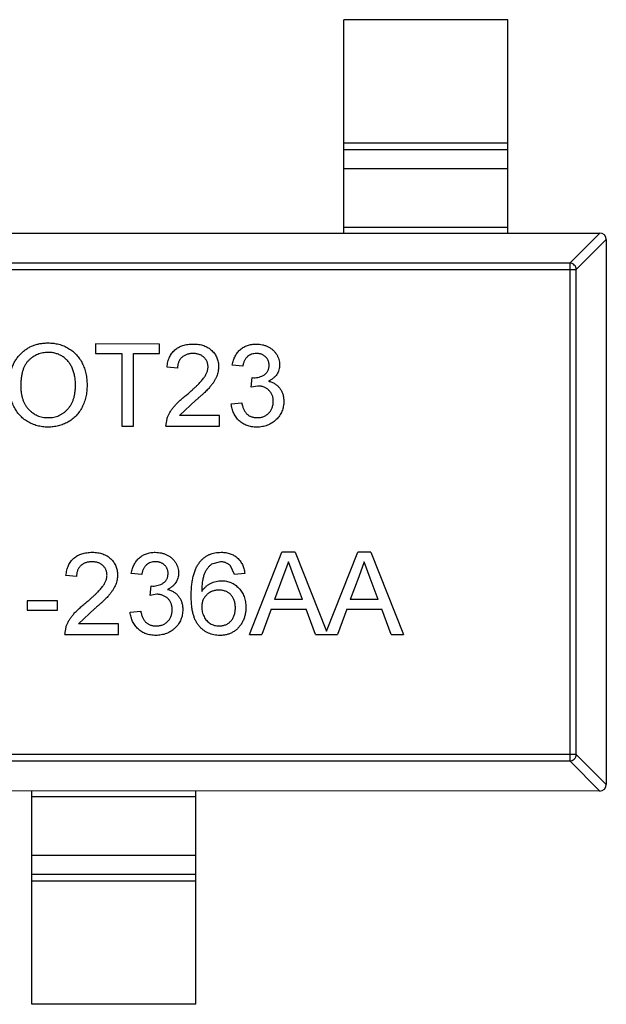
# Model space of a CAD drawing. Header units: inches. Extents: x -109 to 120, y -78 to 24.
# Tile 20 of 113: x 58.73 to 60.52, y -30.58 to -27.58. Entities that reach past the tile are written whole.
import ezdxf

# ---------------------------------------------------------------- set-up
doc = ezdxf.new("R2010")
doc.units = ezdxf.units.IN
doc.header["$LTSCALE"] = 1.21
doc.header["$MEASUREMENT"] = 0
doc.layers.add('X2_94A2_X0__-__X2_7F0E5149_X0_', color=7, linetype='CONTINUOUS')

msp = doc.modelspace()

# ---------------------------------------------------------------- linework, layer by layer
at = {"layer": 'X2_94A2_X0__-__X2_7F0E5149_X0_', "color": 6, "linetype": 'Continuous'}
for p, q in [((59.7165, -28.2304), (59.7165, -27.5804)), ((60.2165, -27.5805), (59.7165, -27.5804)), ((60.2165, -28.2305), (60.2165, -27.5805)), ((60.2165, -27.9566), (59.7165, -27.9566)), ((59.7165, -27.9764), (60.2165, -27.9764)), ((60.2165, -28.0344), (59.7165, -28.0344)), ((59.7165, -28.2126), (60.2165, -28.2127)), ((57.5365, -28.2303), (60.4965, -28.2305)), ((60.4054, -28.3219), (60.4968, -28.2305)), ((60.5165, -28.2502), (60.4251, -28.3416)), ((60.5165, -28.2505), (60.5164, -29.9105)), ((57.6079, -28.3414), (60.4251, -28.3416)), ((60.4054, -28.3219), (57.6276, -28.3217)), ((60.4054, -28.3219), (60.4053, -29.839)), ((60.425, -29.8193), (60.4251, -28.3416)), ((58.9604, -28.5685), (58.9604, -28.5974)), ((59.1559, -28.5686), (58.9604, -28.5685)), ((59.1559, -28.5974), (59.1559, -28.5686)), ((58.9604, -28.5974), (59.0406, -28.5974)), ((59.0406, -28.5974), (59.0405, -28.8186)), ((59.0758, -28.8186), (59.0758, -28.5974)), ((59.0758, -28.5974), (59.1559, -28.5974)), ((59.2104, -28.6423), (59.1784, -28.6391)), ((59.4091, -28.6359), (59.3771, -28.6327)), ((59.4345, -28.7), (59.4378, -28.6711)), ((59.4378, -28.6711), (59.4424, -28.6715)), ((59.4552, -28.6966), (59.4345, -28.7)), ((59.2661, -28.7401), (59.2163, -28.7865)), ((59.3739, -28.7513), (59.4059, -28.7481)), ((59.1752, -28.8186), (59.1785, -28.7963)), ((59.3386, -28.7865), (59.2163, -28.7865)), ((59.3386, -28.8186), (59.3386, -28.7865)), ((59.0405, -28.8186), (59.0758, -28.8186)), ((59.1752, -28.8186), (59.3386, -28.8186)), ((59.4294, -29.4532), (59.5286, -29.2032)), ((59.5684, -29.2032), (59.5286, -29.2032)), ((59.5684, -29.2032), (59.6639, -29.4437)), ((59.6639, -29.4437), (59.7594, -29.2032)), ((59.7992, -29.2032), (59.7594, -29.2032)), ((59.7992, -29.2032), (59.8984, -29.4532)), ((59.3412, -29.232), (59.3139, -29.2394)), ((59.3835, -29.2705), (59.3719, -29.2449)), ((59.5485, -29.232), (59.5314, -29.2782)), ((59.5669, -29.2817), (59.5485, -29.232)), ((59.7793, -29.2321), (59.7622, -29.2782)), ((59.7977, -29.2817), (59.7793, -29.2321)), ((58.9027, -29.2769), (58.8706, -29.2737)), ((59.1014, -29.2705), (59.0694, -29.2673)), ((59.4155, -29.2673), (59.3835, -29.2705)), ((59.5314, -29.2782), (59.5058, -29.3474)), ((59.7622, -29.2782), (59.7366, -29.3474)), ((59.1267, -29.3346), (59.13, -29.3057)), ((59.13, -29.3057), (59.1347, -29.3061)), ((59.5912, -29.3474), (59.5669, -29.2817)), ((59.822, -29.3474), (59.7977, -29.2817)), ((59.1475, -29.3312), (59.1267, -29.3346)), ((58.752, -29.3506), (58.752, -29.3794)), ((58.845, -29.3506), (58.752, -29.3506)), ((58.845, -29.3794), (58.845, -29.3506)), ((59.5912, -29.3474), (59.5058, -29.3474)), ((59.822, -29.3474), (59.7366, -29.3474)), ((58.752, -29.3794), (58.845, -29.3794)), ((58.9583, -29.3747), (58.9086, -29.4211)), ((59.0661, -29.3859), (59.0982, -29.3827)), ((59.4952, -29.3763), (59.4668, -29.4532)), ((59.4952, -29.3763), (59.6018, -29.3763)), ((59.6302, -29.4532), (59.6018, -29.3763)), ((59.726, -29.3763), (59.6975, -29.4532)), ((59.726, -29.3763), (59.8326, -29.3763)), ((59.861, -29.4532), (59.8326, -29.3763)), ((59.0309, -29.4211), (58.9086, -29.4211)), ((59.0309, -29.4532), (59.0309, -29.4211)), ((58.8674, -29.4532), (58.8708, -29.4309)), ((58.8674, -29.4532), (59.0309, -29.4532)), ((59.4294, -29.4532), (59.4668, -29.4532)), ((59.6302, -29.4532), (59.6975, -29.4532)), ((59.861, -29.4532), (59.8984, -29.4532)), ((60.425, -29.8193), (57.6078, -29.8192)), ((60.425, -29.8193), (60.5164, -29.9108)), ((57.6275, -29.8389), (60.4053, -29.839)), ((60.4967, -29.9305), (60.4053, -29.839)), ((60.4964, -29.9305), (57.5364, -29.9303)), ((58.7664, -30.5804), (58.7664, -29.9304)), ((59.2664, -30.5804), (59.2664, -29.9304)), ((59.2664, -29.9482), (58.7664, -29.9481)), ((58.7664, -30.1264), (59.2664, -30.1264)), ((59.2664, -30.1844), (58.7664, -30.1844)), ((58.7664, -30.2042), (59.2664, -30.2043)), ((59.2664, -30.5804), (58.7664, -30.5804))]:
    msp.add_line(p, q, dxfattribs=at)
for centre, start, end in [((60.4965, -28.2505), 359.9964, 89.9964), ((60.4964, -29.9105), 269.9964, 359.9964)]:
    msp.add_arc(centre, 0.02, start, end, dxfattribs=at)
for points, knots in [([(60.4251, -28.3416), (60.425, -28.3391), (60.4239, -28.334), (60.4194, -28.3275), (60.413, -28.3231), (60.4079, -28.322), (60.4054, -28.3219)], [0, 0, 0, 0, 0.249032, 0.5, 0.750968, 1, 1, 1, 1]), ([(58.6976, -28.6968), (58.6977, -28.6918), (58.6979, -28.6821), (58.6994, -28.6678), (58.702, -28.6545), (58.7057, -28.6419), (58.7103, -28.6302), (58.716, -28.6193), (58.7228, -28.6093), (58.7306, -28.6001), (58.7392, -28.592), (58.7484, -28.5848), (58.7582, -28.5788), (58.7687, -28.5738), (58.7798, -28.57), (58.7914, -28.5673), (58.8037, -28.5656), (58.8121, -28.5654), (58.8163, -28.5653)], [0, 0, 0, 0, 0.075226, 0.146575, 0.2145, 0.27953, 0.342403, 0.403496, 0.463762, 0.523864, 0.583252, 0.641302, 0.698898, 0.756295, 0.814628, 0.874325, 0.935783, 1, 1, 1, 1]), ([(58.8163, -28.5653), (58.8192, -28.5654), (58.8248, -28.5655), (58.8331, -28.5662), (58.8411, -28.5676), (58.849, -28.5693), (58.8566, -28.5717), (58.8641, -28.5744), (58.8713, -28.5779), (58.8783, -28.5817), (58.885, -28.586), (58.8913, -28.5907), (58.8971, -28.5958), (58.9027, -28.6013), (58.9077, -28.6073), (58.9124, -28.6136), (58.9166, -28.6204), (58.9204, -28.6275), (58.9238, -28.6349), (58.9267, -28.6426), (58.9292, -28.6506), (58.9313, -28.6588), (58.9328, -28.6672), (58.934, -28.6759), (58.9346, -28.6849), (58.9347, -28.6909), (58.9348, -28.6939)], [0, 0, 0, 0, 0.043099, 0.085587, 0.126908, 0.167967, 0.20845, 0.249025, 0.289281, 0.33001, 0.370598, 0.410466, 0.450033, 0.489688, 0.529116, 0.569037, 0.609703, 0.650759, 0.692509, 0.734219, 0.776707, 0.819552, 0.863351, 0.907839, 0.953334, 1, 1, 1, 1]), ([(59.1784, -28.6391), (59.1787, -28.6363), (59.1793, -28.6308), (59.1809, -28.623), (59.1832, -28.6157), (59.1858, -28.6088), (59.1892, -28.6025), (59.193, -28.5966), (59.1974, -28.5913), (59.2023, -28.5865), (59.2078, -28.5823), (59.2137, -28.5786), (59.2201, -28.5755), (59.2269, -28.5729), (59.2342, -28.571), (59.2419, -28.5696), (59.2501, -28.5687), (59.2556, -28.5686), (59.2585, -28.5686)], [0, 0, 0, 0, 0.070675, 0.137493, 0.201473, 0.262869, 0.32255, 0.380737, 0.43822, 0.495487, 0.553484, 0.611346, 0.670644, 0.731587, 0.794183, 0.859445, 0.928208, 1, 1, 1, 1]), ([(59.2585, -28.5686), (59.2614, -28.5686), (59.267, -28.5687), (59.2752, -28.5697), (59.283, -28.5712), (59.2903, -28.5734), (59.2971, -28.5762), (59.3035, -28.5796), (59.3094, -28.5836), (59.3147, -28.5883), (59.3196, -28.5934), (59.3238, -28.5988), (59.3274, -28.6046), (59.3304, -28.6105), (59.3326, -28.6169), (59.3342, -28.6235), (59.3353, -28.6305), (59.3354, -28.6352), (59.3354, -28.6376)], [0, 0, 0, 0, 0.074712, 0.145539, 0.213339, 0.278615, 0.342094, 0.40389, 0.465063, 0.526577, 0.587328, 0.64638, 0.704345, 0.761672, 0.819418, 0.878039, 0.937796, 1, 1, 1, 1]), ([(59.3771, -28.6327), (59.3776, -28.6302), (59.3786, -28.6253), (59.3806, -28.6183), (59.383, -28.6117), (59.386, -28.6056), (59.3892, -28.5999), (59.393, -28.5946), (59.3972, -28.5897), (59.4019, -28.5853), (59.4069, -28.5813), (59.4122, -28.5779), (59.4178, -28.575), (59.4237, -28.5727), (59.4299, -28.5708), (59.4364, -28.5695), (59.4432, -28.5687), (59.4479, -28.5686), (59.4502, -28.5686)], [0, 0, 0, 0, 0.071036, 0.139343, 0.204958, 0.268332, 0.330129, 0.390664, 0.450861, 0.510587, 0.570374, 0.629455, 0.687994, 0.747581, 0.807839, 0.870034, 0.93381, 1, 1, 1, 1]), ([(59.4502, -28.5686), (59.4535, -28.5687), (59.4599, -28.5689), (59.4693, -28.5705), (59.4783, -28.5733), (59.4868, -28.577), (59.4947, -28.5816), (59.5017, -28.5871), (59.5077, -28.5934), (59.5126, -28.6005), (59.5164, -28.608), (59.5193, -28.6158), (59.521, -28.6239), (59.5212, -28.6294), (59.5213, -28.6321)], [0, 0, 0, 0, 0.092054, 0.181008, 0.26913, 0.357137, 0.443549, 0.526433, 0.607453, 0.688385, 0.767854, 0.845531, 0.922529, 1, 1, 1, 1]), ([(58.8165, -28.5942), (58.8137, -28.5942), (58.8082, -28.5943), (58.8, -28.5956), (58.7922, -28.5974), (58.7846, -28.5999), (58.7773, -28.6033), (58.7704, -28.6075), (58.7637, -28.6123), (58.7574, -28.6179), (58.7515, -28.6243), (58.7465, -28.6318), (58.7423, -28.6403), (58.7388, -28.6498), (58.7361, -28.6603), (58.7342, -28.6717), (58.7331, -28.6841), (58.7329, -28.6928), (58.7329, -28.6972)], [0, 0, 0, 0, 0.055943, 0.110382, 0.164048, 0.216759, 0.269601, 0.323009, 0.377581, 0.433449, 0.490922, 0.550625, 0.613117, 0.679861, 0.751358, 0.828261, 0.910795, 1, 1, 1, 1]), ([(58.8995, -28.6937), (58.8995, -28.6912), (58.8995, -28.6864), (58.8989, -28.6792), (58.8982, -28.6723), (58.8971, -28.6656), (58.8956, -28.6592), (58.894, -28.6529), (58.8919, -28.647), (58.8895, -28.6413), (58.8869, -28.6358), (58.8839, -28.6307), (58.8807, -28.6259), (58.8772, -28.6213), (58.8733, -28.6172), (58.8692, -28.6133), (58.8647, -28.6097), (58.8601, -28.6065), (58.8552, -28.6036), (58.8501, -28.6011), (58.8449, -28.5989), (58.8395, -28.5972), (58.834, -28.5959), (58.8283, -28.5948), (58.8225, -28.5943), (58.8185, -28.5942), (58.8165, -28.5942)], [0, 0, 0, 0, 0.050852, 0.099752, 0.147438, 0.194086, 0.239171, 0.28334, 0.326577, 0.368936, 0.410572, 0.451051, 0.490877, 0.530044, 0.568937, 0.607578, 0.64642, 0.685679, 0.724799, 0.763513, 0.802173, 0.84074, 0.879649, 0.919071, 0.959098, 1, 1, 1, 1]), ([(59.2578, -28.5974), (59.2561, -28.5975), (59.2527, -28.5975), (59.2477, -28.5981), (59.243, -28.599), (59.2385, -28.6003), (59.2343, -28.602), (59.2304, -28.6041), (59.2267, -28.6064), (59.2234, -28.6093), (59.2204, -28.6124), (59.2177, -28.6158), (59.2155, -28.6195), (59.2137, -28.6235), (59.2122, -28.6278), (59.2112, -28.6324), (59.2106, -28.6372), (59.2105, -28.6406), (59.2104, -28.6423)], [0, 0, 0, 0, 0.070696, 0.138358, 0.20337, 0.2657, 0.327256, 0.386512, 0.445858, 0.505173, 0.56378, 0.622343, 0.680824, 0.739795, 0.800801, 0.864239, 0.930631, 1, 1, 1, 1]), ([(59.3034, -28.6379), (59.3033, -28.6365), (59.3033, -28.6337), (59.3026, -28.6297), (59.3017, -28.6258), (59.3003, -28.6221), (59.2985, -28.6186), (59.2963, -28.6152), (59.2937, -28.6121), (59.2908, -28.6091), (59.2876, -28.6063), (59.284, -28.604), (59.2802, -28.6019), (59.2762, -28.6002), (59.2719, -28.599), (59.2674, -28.5981), (59.2627, -28.5975), (59.2595, -28.5975), (59.2578, -28.5974)], [0, 0, 0, 0, 0.061762, 0.121174, 0.179421, 0.236843, 0.294322, 0.353191, 0.412721, 0.474522, 0.537057, 0.599591, 0.662367, 0.725246, 0.790316, 0.857724, 0.927232, 1, 1, 1, 1]), ([(59.4512, -28.5974), (59.4485, -28.5975), (59.4433, -28.5977), (59.4359, -28.5996), (59.4292, -28.6026), (59.4242, -28.6062), (59.4207, -28.6096), (59.4183, -28.6124), (59.4161, -28.6156), (59.4142, -28.6191), (59.4126, -28.6229), (59.4111, -28.6269), (59.41, -28.6313), (59.4094, -28.6343), (59.4091, -28.6359)], [0, 0, 0, 0, 0.127797, 0.246795, 0.362284, 0.477652, 0.536237, 0.59559, 0.656344, 0.719085, 0.784349, 0.852876, 0.924551, 1, 1, 1, 1]), ([(59.4893, -28.6332), (59.4892, -28.6319), (59.4892, -28.6294), (59.4887, -28.6258), (59.4878, -28.6223), (59.4867, -28.619), (59.4852, -28.6159), (59.4833, -28.613), (59.4811, -28.6101), (59.4786, -28.6076), (59.4759, -28.6051), (59.4729, -28.6031), (59.4698, -28.6013), (59.4664, -28.5999), (59.4629, -28.5988), (59.4592, -28.598), (59.4553, -28.5975), (59.4526, -28.5974), (59.4512, -28.5974)], [0, 0, 0, 0, 0.065093, 0.127304, 0.188122, 0.247131, 0.306077, 0.365678, 0.426103, 0.487841, 0.550317, 0.611805, 0.672737, 0.734883, 0.79768, 0.862475, 0.929775, 1, 1, 1, 1]), ([(59.2362, -28.7251), (59.2394, -28.7224), (59.2456, -28.7171), (59.2543, -28.7094), (59.2623, -28.7022), (59.2694, -28.6955), (59.2757, -28.6892), (59.2812, -28.6834), (59.2858, -28.6782), (59.2897, -28.6733), (59.293, -28.6687), (59.2958, -28.6642), (59.2981, -28.6597), (59.3, -28.6553), (59.3015, -28.6509), (59.3026, -28.6465), (59.3033, -28.6422), (59.3033, -28.6393), (59.3034, -28.6379)], [0, 0, 0, 0, 0.11141, 0.214526, 0.309417, 0.396087, 0.474284, 0.544374, 0.60642, 0.660582, 0.709794, 0.756451, 0.800767, 0.843168, 0.884295, 0.923885, 0.962359, 1, 1, 1, 1]), ([(59.3354, -28.6376), (59.3354, -28.6401), (59.3352, -28.645), (59.3341, -28.6524), (59.3323, -28.6597), (59.3298, -28.6671), (59.3265, -28.6744), (59.3223, -28.6819), (59.3171, -28.6896), (59.312, -28.6961), (59.3074, -28.7016), (59.3032, -28.7061), (59.2984, -28.7109), (59.2931, -28.7161), (59.2872, -28.7216), (59.2807, -28.7275), (59.2736, -28.7337), (59.2686, -28.738), (59.2661, -28.7401)], [0, 0, 0, 0, 0.057945, 0.116018, 0.174826, 0.234683, 0.296827, 0.364061, 0.436192, 0.51426, 0.556976, 0.604856, 0.657675, 0.715751, 0.77884, 0.847501, 0.921228, 1, 1, 1, 1]), ([(59.4424, -28.6715), (59.4453, -28.6714), (59.4511, -28.6712), (59.4595, -28.6693), (59.4675, -28.6664), (59.4737, -28.663), (59.4783, -28.6598), (59.4812, -28.6568), (59.4838, -28.6537), (59.4857, -28.6502), (59.4874, -28.6464), (59.4884, -28.6422), (59.4892, -28.6378), (59.4892, -28.6348), (59.4893, -28.6332)], [0, 0, 0, 0, 0.129789, 0.254605, 0.378435, 0.50292, 0.565018, 0.624848, 0.683448, 0.742765, 0.802757, 0.86522, 0.930779, 1, 1, 1, 1]), ([(59.5213, -28.6321), (59.5212, -28.6347), (59.521, -28.6399), (59.5194, -28.6473), (59.5166, -28.6544), (59.5128, -28.6612), (59.508, -28.6674), (59.502, -28.6729), (59.4951, -28.6778), (59.4899, -28.6804), (59.4872, -28.6817)], [0, 0, 0, 0, 0.121951, 0.240787, 0.35855, 0.479066, 0.601519, 0.727551, 0.859932, 1, 1, 1, 1]), ([(58.8162, -28.8217), (58.8133, -28.8217), (58.8076, -28.8216), (58.7992, -28.8208), (58.791, -28.8195), (58.783, -28.8176), (58.7753, -28.8152), (58.7678, -28.8123), (58.7605, -28.8089), (58.7535, -28.805), (58.7469, -28.8005), (58.7406, -28.7957), (58.7347, -28.7905), (58.7293, -28.7849), (58.7242, -28.7789), (58.7197, -28.7726), (58.7155, -28.7658), (58.7117, -28.7587), (58.7084, -28.7514), (58.7056, -28.7439), (58.7031, -28.7363), (58.7011, -28.7286), (58.6995, -28.7208), (58.6984, -28.7129), (58.6977, -28.7049), (58.6976, -28.6995), (58.6976, -28.6968)], [0, 0, 0, 0, 0.044697, 0.088534, 0.131409, 0.173814, 0.215715, 0.257247, 0.298848, 0.340604, 0.382029, 0.42297, 0.463632, 0.504048, 0.544591, 0.584964, 0.626265, 0.667979, 0.709943, 0.751382, 0.792619, 0.833948, 0.875008, 0.916446, 0.957907, 1, 1, 1, 1]), ([(58.7329, -28.6972), (58.7329, -28.7008), (58.733, -28.7079), (58.7342, -28.7181), (58.736, -28.7278), (58.7386, -28.737), (58.742, -28.7454), (58.746, -28.7534), (58.7509, -28.7607), (58.7564, -28.7674), (58.7625, -28.7734), (58.769, -28.7786), (58.7759, -28.783), (58.7832, -28.7866), (58.7909, -28.7894), (58.7989, -28.7914), (58.8074, -28.7927), (58.8131, -28.7928), (58.816, -28.7929)], [0, 0, 0, 0, 0.075964, 0.148125, 0.217201, 0.2833, 0.347202, 0.4093, 0.470426, 0.531588, 0.591739, 0.650258, 0.707303, 0.764208, 0.821148, 0.879119, 0.938423, 1, 1, 1, 1]), ([(58.816, -28.7929), (58.819, -28.7928), (58.8248, -28.7927), (58.8334, -28.7915), (58.8415, -28.7894), (58.8493, -28.7866), (58.8566, -28.7829), (58.8635, -28.7785), (58.87, -28.7731), (58.8761, -28.7671), (58.8816, -28.7603), (58.8865, -28.7528), (58.8905, -28.7446), (58.8939, -28.7357), (58.8964, -28.7261), (58.8982, -28.7159), (58.8993, -28.705), (58.8995, -28.6975), (58.8995, -28.6937)], [0, 0, 0, 0, 0.061055, 0.119545, 0.176806, 0.232956, 0.288583, 0.344667, 0.401662, 0.46054, 0.520477, 0.581213, 0.643431, 0.707961, 0.775371, 0.846414, 0.921152, 1, 1, 1, 1]), ([(58.9348, -28.6939), (58.9347, -28.6971), (58.9346, -28.7032), (58.9339, -28.7123), (58.9327, -28.7211), (58.9311, -28.7296), (58.9289, -28.7379), (58.9263, -28.746), (58.9232, -28.7539), (58.9196, -28.7614), (58.9157, -28.7686), (58.9112, -28.7754), (58.9064, -28.7817), (58.9013, -28.7876), (58.8956, -28.793), (58.8896, -28.798), (58.8832, -28.8025), (58.8764, -28.8066), (58.8694, -28.8101), (58.8622, -28.8132), (58.8549, -28.8159), (58.8474, -28.818), (58.8398, -28.8197), (58.832, -28.8209), (58.8242, -28.8216), (58.8189, -28.8217), (58.8162, -28.8217)], [0, 0, 0, 0, 0.04756, 0.093962, 0.139112, 0.183626, 0.227457, 0.270703, 0.313611, 0.35626, 0.398366, 0.439557, 0.480045, 0.519888, 0.559658, 0.599421, 0.639208, 0.679668, 0.72002, 0.759859, 0.79956, 0.839199, 0.878956, 0.918794, 0.959083, 1, 1, 1, 1]), ([(59.5021, -28.7431), (59.502, -28.7415), (59.502, -28.7382), (59.5014, -28.7335), (59.5003, -28.729), (59.4989, -28.7247), (59.497, -28.7206), (59.4947, -28.7167), (59.492, -28.7131), (59.4889, -28.7097), (59.4855, -28.7066), (59.4819, -28.7039), (59.478, -28.7017), (59.4739, -28.6998), (59.4695, -28.6984), (59.4649, -28.6973), (59.4601, -28.6967), (59.4569, -28.6966), (59.4552, -28.6966)], [0, 0, 0, 0, 0.067051, 0.13118, 0.193722, 0.254499, 0.314763, 0.375117, 0.436023, 0.498297, 0.560571, 0.621619, 0.681973, 0.742853, 0.804272, 0.867473, 0.932273, 1, 1, 1, 1]), ([(59.4872, -28.6817), (59.489, -28.6822), (59.4925, -28.6831), (59.4976, -28.6849), (59.5023, -28.687), (59.5068, -28.6895), (59.511, -28.6924), (59.5149, -28.6955), (59.5184, -28.6991), (59.5217, -28.703), (59.5246, -28.7071), (59.5271, -28.7115), (59.5293, -28.7162), (59.5311, -28.7211), (59.5325, -28.7264), (59.5334, -28.7318), (59.534, -28.7375), (59.5341, -28.7414), (59.5341, -28.7434)], [0, 0, 0, 0, 0.065828, 0.128938, 0.190858, 0.251186, 0.310974, 0.37005, 0.429672, 0.489507, 0.549975, 0.610075, 0.670915, 0.732909, 0.796711, 0.861825, 0.929892, 1, 1, 1, 1]), ([(59.1785, -28.7963), (59.1796, -28.7934), (59.1817, -28.7874), (59.1861, -28.7788), (59.1913, -28.7703), (59.1963, -28.7633), (59.2009, -28.7577), (59.2047, -28.7534), (59.209, -28.7489), (59.2136, -28.7444), (59.2187, -28.7397), (59.2241, -28.7349), (59.23, -28.73), (59.2341, -28.7267), (59.2362, -28.7251)], [0, 0, 0, 0, 0.100388, 0.204407, 0.310686, 0.422157, 0.480685, 0.543238, 0.6095, 0.679555, 0.753841, 0.831641, 0.913813, 1, 1, 1, 1]), ([(59.4516, -28.8218), (59.449, -28.8217), (59.4439, -28.8216), (59.4363, -28.8206), (59.429, -28.8192), (59.4222, -28.817), (59.4156, -28.8143), (59.4094, -28.8108), (59.4036, -28.8068), (59.3981, -28.8022), (59.3931, -28.7972), (59.3886, -28.7917), (59.3847, -28.7858), (59.3813, -28.7796), (59.3786, -28.773), (59.3764, -28.7661), (59.3748, -28.7588), (59.3742, -28.7538), (59.3739, -28.7513)], [0, 0, 0, 0, 0.067794, 0.133464, 0.196934, 0.258481, 0.319787, 0.380431, 0.44099, 0.502867, 0.564806, 0.625526, 0.685604, 0.746041, 0.807347, 0.869717, 0.93379, 1, 1, 1, 1]), ([(59.4059, -28.7481), (59.4064, -28.75), (59.4072, -28.7537), (59.4088, -28.7591), (59.4105, -28.764), (59.4125, -28.7685), (59.4146, -28.7726), (59.417, -28.7763), (59.4195, -28.7796), (59.4223, -28.7824), (59.4253, -28.7849), (59.4285, -28.7871), (59.432, -28.7889), (59.4357, -28.7903), (59.4396, -28.7915), (59.4438, -28.7924), (59.4482, -28.7929), (59.4512, -28.7929), (59.4528, -28.7929)], [0, 0, 0, 0, 0.082566, 0.15976, 0.233155, 0.301356, 0.365752, 0.426437, 0.484185, 0.539549, 0.593156, 0.647048, 0.701446, 0.757, 0.81384, 0.873058, 0.934963, 1, 1, 1, 1]), ([(59.5341, -28.7434), (59.5341, -28.7461), (59.534, -28.7513), (59.5328, -28.7591), (59.531, -28.7666), (59.5284, -28.7737), (59.5251, -28.7806), (59.521, -28.7871), (59.5162, -28.7933), (59.5108, -28.7991), (59.5049, -28.8044), (59.4984, -28.8091), (59.4916, -28.813), (59.4843, -28.8162), (59.4767, -28.8187), (59.4687, -28.8205), (59.4603, -28.8216), (59.4546, -28.8217), (59.4516, -28.8218)], [0, 0, 0, 0, 0.063503, 0.124805, 0.18492, 0.244376, 0.303775, 0.364133, 0.425376, 0.488388, 0.551743, 0.61386, 0.67564, 0.737737, 0.800417, 0.864658, 0.930985, 1, 1, 1, 1]), ([(59.4528, -28.7929), (59.4546, -28.7929), (59.4582, -28.7929), (59.4634, -28.7921), (59.4683, -28.7911), (59.4729, -28.7894), (59.4773, -28.7874), (59.4814, -28.7849), (59.4852, -28.782), (59.4887, -28.7787), (59.4918, -28.775), (59.4946, -28.7711), (59.4969, -28.7669), (59.4988, -28.7626), (59.5003, -28.758), (59.5013, -28.7532), (59.502, -28.7483), (59.502, -28.7448), (59.5021, -28.7431)], [0, 0, 0, 0, 0.069461, 0.135658, 0.19962, 0.261651, 0.322053, 0.38234, 0.443223, 0.50493, 0.56682, 0.6276, 0.687476, 0.747351, 0.808174, 0.870133, 0.933721, 1, 1, 1, 1]), ([(58.8706, -29.2737), (58.871, -29.2709), (58.8716, -29.2654), (58.8732, -29.2576), (58.8754, -29.2502), (58.8781, -29.2434), (58.8814, -29.2371), (58.8852, -29.2312), (58.8897, -29.2259), (58.8946, -29.2211), (58.9001, -29.2169), (58.906, -29.2132), (58.9124, -29.2101), (58.9192, -29.2075), (58.9265, -29.2056), (58.9342, -29.2042), (58.9423, -29.2033), (58.9479, -29.2032), (58.9508, -29.2032)], [0, 0, 0, 0, 0.070675, 0.137493, 0.201473, 0.262869, 0.32255, 0.380737, 0.43822, 0.495487, 0.553484, 0.611346, 0.670644, 0.731587, 0.794183, 0.859445, 0.928208, 1, 1, 1, 1]), ([(58.9508, -29.2032), (58.9537, -29.2032), (58.9593, -29.2033), (58.9675, -29.2043), (58.9752, -29.2058), (58.9825, -29.208), (58.9894, -29.2108), (58.9957, -29.2142), (59.0016, -29.2182), (59.007, -29.2229), (59.0119, -29.228), (59.0161, -29.2334), (59.0196, -29.2392), (59.0227, -29.2451), (59.0249, -29.2515), (59.0265, -29.2581), (59.0276, -29.265), (59.0276, -29.2698), (59.0277, -29.2722)], [0, 0, 0, 0, 0.074712, 0.145539, 0.213339, 0.278615, 0.342094, 0.40389, 0.465063, 0.526577, 0.587328, 0.64638, 0.704345, 0.761672, 0.819418, 0.878039, 0.937796, 1, 1, 1, 1]), ([(59.0694, -29.2673), (59.0699, -29.2648), (59.0708, -29.2599), (59.0728, -29.2529), (59.0753, -29.2463), (59.0782, -29.2402), (59.0815, -29.2344), (59.0853, -29.2292), (59.0895, -29.2243), (59.0941, -29.2199), (59.0991, -29.2159), (59.1044, -29.2125), (59.1101, -29.2096), (59.116, -29.2073), (59.1222, -29.2054), (59.1287, -29.2041), (59.1355, -29.2033), (59.1401, -29.2032), (59.1425, -29.2032)], [0, 0, 0, 0, 0.071036, 0.139343, 0.204958, 0.268332, 0.330129, 0.390664, 0.450861, 0.510587, 0.570374, 0.629455, 0.687994, 0.747581, 0.807839, 0.870034, 0.93381, 1, 1, 1, 1]), ([(59.1425, -29.2032), (59.1457, -29.2033), (59.1522, -29.2035), (59.1616, -29.2051), (59.1706, -29.2079), (59.1791, -29.2116), (59.187, -29.2162), (59.194, -29.2217), (59.2, -29.228), (59.2049, -29.2351), (59.2087, -29.2426), (59.2116, -29.2504), (59.2133, -29.2585), (59.2135, -29.264), (59.2136, -29.2667)], [0, 0, 0, 0, 0.092054, 0.181008, 0.26913, 0.357137, 0.443549, 0.526433, 0.607453, 0.688385, 0.767854, 0.845531, 0.922529, 1, 1, 1, 1]), ([(59.2793, -29.2316), (59.2813, -29.2293), (59.2853, -29.2248), (59.2921, -29.219), (59.2994, -29.2141), (59.3072, -29.2101), (59.3155, -29.207), (59.3243, -29.2048), (59.3337, -29.2034), (59.3401, -29.2033), (59.3433, -29.2032)], [0, 0, 0, 0, 0.125625, 0.247619, 0.368528, 0.488104, 0.609878, 0.735382, 0.864448, 1, 1, 1, 1]), ([(59.3433, -29.2032), (59.3458, -29.2032), (59.3506, -29.2033), (59.3576, -29.2041), (59.3643, -29.2055), (59.3706, -29.2073), (59.3766, -29.2098), (59.3823, -29.2127), (59.3876, -29.2161), (59.3926, -29.2201), (59.3972, -29.2246), (59.4012, -29.2295), (59.4048, -29.2348), (59.408, -29.2405), (59.4106, -29.2466), (59.4128, -29.2531), (59.4144, -29.2601), (59.4151, -29.2648), (59.4155, -29.2673)], [0, 0, 0, 0, 0.068499, 0.134572, 0.198208, 0.259784, 0.319951, 0.379508, 0.438814, 0.498497, 0.558182, 0.617438, 0.677522, 0.737959, 0.80033, 0.86409, 0.930622, 1, 1, 1, 1]), ([(58.9501, -29.232), (58.9483, -29.232), (58.9449, -29.2321), (58.94, -29.2327), (58.9352, -29.2336), (58.9308, -29.2349), (58.9266, -29.2366), (58.9227, -29.2387), (58.919, -29.241), (58.9157, -29.2439), (58.9127, -29.247), (58.91, -29.2504), (58.9078, -29.2541), (58.906, -29.2581), (58.9045, -29.2624), (58.9034, -29.267), (58.9029, -29.2718), (58.9027, -29.2752), (58.9027, -29.2769)], [0, 0, 0, 0, 0.070696, 0.138358, 0.20337, 0.2657, 0.327256, 0.386512, 0.445858, 0.505173, 0.56378, 0.622343, 0.680824, 0.739795, 0.800801, 0.864239, 0.930631, 1, 1, 1, 1]), ([(58.9956, -29.2725), (58.9956, -29.2711), (58.9955, -29.2683), (58.9949, -29.2643), (58.994, -29.2604), (58.9925, -29.2567), (58.9908, -29.2532), (58.9886, -29.2498), (58.986, -29.2466), (58.983, -29.2437), (58.9798, -29.2409), (58.9762, -29.2386), (58.9725, -29.2365), (58.9685, -29.2348), (58.9642, -29.2336), (58.9597, -29.2327), (58.955, -29.2321), (58.9517, -29.232), (58.9501, -29.232)], [0, 0, 0, 0, 0.061762, 0.121174, 0.179421, 0.236843, 0.294322, 0.353191, 0.412721, 0.474522, 0.537057, 0.599591, 0.662367, 0.725246, 0.790316, 0.857724, 0.927232, 1, 1, 1, 1]), ([(59.1435, -29.232), (59.1408, -29.2321), (59.1356, -29.2323), (59.1282, -29.2342), (59.1215, -29.2372), (59.1165, -29.2408), (59.113, -29.2442), (59.1106, -29.247), (59.1084, -29.2502), (59.1065, -29.2537), (59.1048, -29.2575), (59.1034, -29.2615), (59.1022, -29.2659), (59.1017, -29.2689), (59.1014, -29.2705)], [0, 0, 0, 0, 0.127797, 0.246795, 0.362284, 0.477652, 0.536237, 0.59559, 0.656344, 0.719085, 0.784349, 0.852876, 0.924551, 1, 1, 1, 1]), ([(59.1815, -29.2678), (59.1815, -29.2665), (59.1815, -29.264), (59.1809, -29.2604), (59.1801, -29.2569), (59.1789, -29.2536), (59.1774, -29.2505), (59.1756, -29.2476), (59.1734, -29.2447), (59.1709, -29.2421), (59.1682, -29.2397), (59.1652, -29.2377), (59.1621, -29.2359), (59.1587, -29.2345), (59.1552, -29.2334), (59.1514, -29.2326), (59.1475, -29.2321), (59.1448, -29.232), (59.1435, -29.232)], [0, 0, 0, 0, 0.065093, 0.127304, 0.188122, 0.247131, 0.306077, 0.365678, 0.426103, 0.487841, 0.550317, 0.611805, 0.672737, 0.734883, 0.79768, 0.862475, 0.929775, 1, 1, 1, 1]), ([(59.252, -29.3361), (59.2521, -29.3332), (59.2521, -29.3274), (59.2525, -29.3189), (59.2529, -29.3106), (59.2537, -29.3027), (59.2546, -29.2951), (59.2559, -29.2878), (59.2572, -29.2808), (59.2588, -29.2741), (59.2606, -29.2677), (59.2627, -29.2617), (59.2648, -29.2558), (59.2673, -29.2504), (59.2699, -29.2452), (59.2729, -29.2404), (59.2759, -29.2358), (59.2782, -29.233), (59.2793, -29.2316)], [0, 0, 0, 0, 0.080034, 0.157854, 0.232564, 0.304731, 0.374384, 0.441663, 0.506048, 0.568692, 0.628715, 0.687238, 0.743227, 0.797567, 0.850239, 0.901629, 0.951067, 1, 1, 1, 1]), ([(59.3139, -29.2394), (59.3119, -29.2412), (59.3076, -29.2447), (59.302, -29.2513), (59.297, -29.2589), (59.2933, -29.2661), (59.2907, -29.2725), (59.289, -29.278), (59.2876, -29.284), (59.2864, -29.2906), (59.2854, -29.2978), (59.2847, -29.3056), (59.2842, -29.3139), (59.2841, -29.3197), (59.2841, -29.3227)], [0, 0, 0, 0, 0.088609, 0.181893, 0.280787, 0.38702, 0.444107, 0.506454, 0.574396, 0.647656, 0.726426, 0.811458, 0.90278, 1, 1, 1, 1]), ([(59.3719, -29.2449), (59.3708, -29.2438), (59.3688, -29.2418), (59.3654, -29.2392), (59.3618, -29.237), (59.3581, -29.2352), (59.3541, -29.2338), (59.35, -29.2328), (59.3457, -29.2321), (59.3427, -29.2321), (59.3412, -29.232)], [0, 0, 0, 0, 0.128545, 0.252818, 0.375212, 0.497113, 0.618546, 0.742222, 0.869458, 1, 1, 1, 1]), ([(58.9284, -29.3597), (58.9316, -29.357), (58.9378, -29.3517), (58.9466, -29.344), (58.9546, -29.3368), (58.9617, -29.3301), (58.968, -29.3238), (58.9734, -29.318), (58.9781, -29.3128), (58.982, -29.3079), (58.9853, -29.3033), (58.988, -29.2988), (58.9903, -29.2943), (58.9923, -29.2899), (58.9938, -29.2855), (58.9948, -29.2811), (58.9955, -29.2768), (58.9956, -29.2739), (58.9956, -29.2725)], [0, 0, 0, 0, 0.11141, 0.214526, 0.309417, 0.396087, 0.474284, 0.544374, 0.60642, 0.660582, 0.709794, 0.756451, 0.800767, 0.843168, 0.884295, 0.923885, 0.962359, 1, 1, 1, 1]), ([(59.0277, -29.2722), (59.0276, -29.2747), (59.0275, -29.2796), (59.0264, -29.287), (59.0246, -29.2943), (59.0221, -29.3017), (59.0188, -29.309), (59.0146, -29.3165), (59.0093, -29.3242), (59.0043, -29.3307), (58.9996, -29.3362), (58.9955, -29.3407), (58.9907, -29.3455), (58.9854, -29.3507), (58.9794, -29.3562), (58.973, -29.3621), (58.9658, -29.3683), (58.9609, -29.3726), (58.9583, -29.3747)], [0, 0, 0, 0, 0.057945, 0.116018, 0.174826, 0.234683, 0.296827, 0.364061, 0.436192, 0.51426, 0.556976, 0.604856, 0.657675, 0.715751, 0.77884, 0.847501, 0.921228, 1, 1, 1, 1]), ([(59.1347, -29.3061), (59.1376, -29.306), (59.1434, -29.3058), (59.1518, -29.3039), (59.1598, -29.301), (59.166, -29.2976), (59.1706, -29.2943), (59.1734, -29.2914), (59.176, -29.2883), (59.178, -29.2848), (59.1797, -29.281), (59.1807, -29.2768), (59.1815, -29.2724), (59.1815, -29.2694), (59.1815, -29.2678)], [0, 0, 0, 0, 0.129789, 0.254605, 0.378435, 0.50292, 0.565018, 0.624848, 0.683448, 0.742765, 0.802757, 0.86522, 0.930779, 1, 1, 1, 1]), ([(59.2136, -29.2667), (59.2135, -29.2693), (59.2133, -29.2744), (59.2116, -29.2819), (59.2089, -29.289), (59.2051, -29.2958), (59.2003, -29.302), (59.1943, -29.3075), (59.1874, -29.3124), (59.1822, -29.315), (59.1795, -29.3163)], [0, 0, 0, 0, 0.121951, 0.240787, 0.35855, 0.479066, 0.601519, 0.727551, 0.859932, 1, 1, 1, 1]), ([(59.2841, -29.3227), (59.286, -29.32), (59.2897, -29.3148), (59.2962, -29.308), (59.3033, -29.3023), (59.3111, -29.2977), (59.3192, -29.2941), (59.3276, -29.2916), (59.3362, -29.29), (59.3419, -29.2898), (59.3448, -29.2897)], [0, 0, 0, 0, 0.13549, 0.265229, 0.390778, 0.51542, 0.638317, 0.759642, 0.878902, 1, 1, 1, 1]), ([(59.3448, -29.2897), (59.3474, -29.2898), (59.3523, -29.2899), (59.3596, -29.291), (59.3666, -29.2928), (59.3733, -29.2952), (59.3797, -29.2985), (59.3859, -29.3024), (59.3917, -29.307), (59.3972, -29.3123), (59.4023, -29.3181), (59.4067, -29.3244), (59.4104, -29.3312), (59.4134, -29.3383), (59.4158, -29.3459), (59.4175, -29.3538), (59.4185, -29.3622), (59.4186, -29.3679), (59.4187, -29.3709)], [0, 0, 0, 0, 0.061347, 0.121203, 0.179863, 0.238152, 0.296252, 0.35519, 0.415676, 0.478379, 0.541524, 0.603977, 0.666513, 0.729491, 0.79371, 0.859736, 0.928449, 1, 1, 1, 1]), ([(59.1943, -29.3777), (59.1943, -29.3761), (59.1942, -29.3728), (59.1936, -29.3681), (59.1926, -29.3636), (59.1911, -29.3593), (59.1893, -29.3552), (59.187, -29.3513), (59.1843, -29.3477), (59.1812, -29.3443), (59.1778, -29.3412), (59.1741, -29.3385), (59.1702, -29.3363), (59.1661, -29.3344), (59.1618, -29.3329), (59.1572, -29.3319), (59.1524, -29.3313), (59.1491, -29.3312), (59.1475, -29.3312)], [0, 0, 0, 0, 0.067051, 0.13118, 0.193722, 0.254499, 0.314763, 0.375117, 0.436023, 0.498297, 0.560571, 0.621619, 0.681973, 0.742853, 0.804272, 0.867473, 0.932273, 1, 1, 1, 1]), ([(59.1795, -29.3163), (59.1813, -29.3168), (59.1848, -29.3176), (59.1898, -29.3195), (59.1946, -29.3216), (59.1991, -29.3241), (59.2032, -29.327), (59.2071, -29.3301), (59.2107, -29.3337), (59.2139, -29.3376), (59.2169, -29.3417), (59.2194, -29.3461), (59.2216, -29.3508), (59.2234, -29.3557), (59.2247, -29.361), (59.2257, -29.3664), (59.2263, -29.3721), (59.2264, -29.376), (59.2264, -29.378)], [0, 0, 0, 0, 0.065828, 0.128938, 0.190858, 0.251186, 0.310974, 0.37005, 0.429672, 0.489507, 0.549975, 0.610075, 0.670915, 0.732909, 0.796711, 0.861825, 0.929892, 1, 1, 1, 1]), ([(59.3397, -29.4564), (59.3365, -29.4563), (59.3303, -29.4561), (59.3213, -29.4548), (59.3126, -29.4526), (59.3045, -29.4495), (59.2967, -29.4456), (59.2894, -29.4407), (59.2826, -29.435), (59.2763, -29.4284), (59.2705, -29.4208), (59.2655, -29.412), (59.2613, -29.4021), (59.2579, -29.3911), (59.2553, -29.3789), (59.2534, -29.3657), (59.2523, -29.3513), (59.2521, -29.3413), (59.252, -29.3361)], [0, 0, 0, 0, 0.056157, 0.110133, 0.162537, 0.213912, 0.265146, 0.31651, 0.369179, 0.423123, 0.479276, 0.538691, 0.601978, 0.670125, 0.74365, 0.82281, 0.908261, 1, 1, 1, 1]), ([(59.336, -29.3186), (59.3342, -29.3186), (59.3307, -29.3187), (59.3256, -29.3194), (59.3207, -29.3205), (59.3159, -29.322), (59.3114, -29.3241), (59.3071, -29.3265), (59.303, -29.3295), (59.2991, -29.3328), (59.2956, -29.3365), (59.2925, -29.3404), (59.2899, -29.3447), (59.2877, -29.3493), (59.2861, -29.3541), (59.285, -29.3592), (59.2842, -29.3646), (59.2841, -29.3683), (59.2841, -29.3702)], [0, 0, 0, 0, 0.064812, 0.127718, 0.189086, 0.249562, 0.309738, 0.370215, 0.431085, 0.493911, 0.55657, 0.617553, 0.678119, 0.739063, 0.801665, 0.864956, 0.93089, 1, 1, 1, 1]), ([(59.3867, -29.3719), (59.3866, -29.3699), (59.3866, -29.3659), (59.3859, -29.3602), (59.3849, -29.3548), (59.3833, -29.3497), (59.3814, -29.345), (59.3791, -29.3406), (59.3763, -29.3365), (59.3731, -29.3328), (59.3696, -29.3294), (59.3657, -29.3265), (59.3615, -29.324), (59.357, -29.322), (59.3522, -29.3205), (59.347, -29.3194), (59.3416, -29.3186), (59.3379, -29.3186), (59.336, -29.3186)], [0, 0, 0, 0, 0.072229, 0.141252, 0.207439, 0.270245, 0.331238, 0.391254, 0.450152, 0.509008, 0.567734, 0.625726, 0.683708, 0.742407, 0.803094, 0.865865, 0.931379, 1, 1, 1, 1]), ([(58.8708, -29.4309), (58.8718, -29.428), (58.874, -29.422), (58.8784, -29.4134), (58.8835, -29.4049), (58.8885, -29.3979), (58.8931, -29.3923), (58.897, -29.388), (58.9012, -29.3835), (58.9059, -29.379), (58.911, -29.3743), (58.9164, -29.3695), (58.9222, -29.3646), (58.9263, -29.3613), (58.9284, -29.3597)], [0, 0, 0, 0, 0.100388, 0.204407, 0.310686, 0.422157, 0.480685, 0.543238, 0.6095, 0.679555, 0.753841, 0.831641, 0.913813, 1, 1, 1, 1]), ([(59.1439, -29.4564), (59.1413, -29.4563), (59.1361, -29.4562), (59.1286, -29.4552), (59.1213, -29.4538), (59.1144, -29.4516), (59.1079, -29.4489), (59.1017, -29.4454), (59.0958, -29.4414), (59.0904, -29.4368), (59.0853, -29.4317), (59.0808, -29.4263), (59.077, -29.4204), (59.0736, -29.4142), (59.0708, -29.4076), (59.0687, -29.4007), (59.0671, -29.3934), (59.0664, -29.3884), (59.0661, -29.3859)], [0, 0, 0, 0, 0.067794, 0.133464, 0.196934, 0.258481, 0.319787, 0.380431, 0.44099, 0.502867, 0.564806, 0.625526, 0.685604, 0.746041, 0.807347, 0.869717, 0.93379, 1, 1, 1, 1]), ([(59.0982, -29.3827), (59.0986, -29.3846), (59.0994, -29.3883), (59.101, -29.3936), (59.1027, -29.3986), (59.1048, -29.4031), (59.1068, -29.4072), (59.1092, -29.4109), (59.1118, -29.4142), (59.1145, -29.417), (59.1175, -29.4195), (59.1207, -29.4217), (59.1242, -29.4235), (59.128, -29.4249), (59.1319, -29.4261), (59.1361, -29.427), (59.1405, -29.4275), (59.1435, -29.4275), (59.1451, -29.4275)], [0, 0, 0, 0, 0.082566, 0.15976, 0.233155, 0.301356, 0.365752, 0.426437, 0.484185, 0.539549, 0.593156, 0.647048, 0.701446, 0.757, 0.81384, 0.873058, 0.934963, 1, 1, 1, 1]), ([(59.2264, -29.378), (59.2263, -29.3806), (59.2262, -29.3859), (59.2251, -29.3937), (59.2232, -29.4012), (59.2207, -29.4083), (59.2174, -29.4152), (59.2133, -29.4217), (59.2085, -29.4279), (59.2031, -29.4337), (59.1971, -29.439), (59.1907, -29.4437), (59.1838, -29.4476), (59.1766, -29.4508), (59.169, -29.4533), (59.161, -29.4551), (59.1526, -29.4562), (59.1468, -29.4563), (59.1439, -29.4564)], [0, 0, 0, 0, 0.063503, 0.124805, 0.18492, 0.244376, 0.303775, 0.364133, 0.425376, 0.488388, 0.551743, 0.61386, 0.67564, 0.737737, 0.800417, 0.864658, 0.930985, 1, 1, 1, 1]), ([(59.1451, -29.4275), (59.1469, -29.4275), (59.1504, -29.4275), (59.1556, -29.4267), (59.1606, -29.4256), (59.1652, -29.424), (59.1695, -29.422), (59.1736, -29.4195), (59.1774, -29.4166), (59.1809, -29.4133), (59.1841, -29.4096), (59.1868, -29.4057), (59.1891, -29.4015), (59.1911, -29.3972), (59.1925, -29.3926), (59.1936, -29.3878), (59.1943, -29.3829), (59.1943, -29.3794), (59.1943, -29.3777)], [0, 0, 0, 0, 0.069461, 0.135658, 0.19962, 0.261651, 0.322053, 0.38234, 0.443223, 0.50493, 0.56682, 0.6276, 0.687476, 0.747351, 0.808174, 0.870133, 0.933721, 1, 1, 1, 1]), ([(59.2841, -29.3702), (59.2842, -29.3727), (59.2844, -29.3777), (59.2857, -29.3851), (59.2879, -29.3923), (59.291, -29.3993), (59.2947, -29.4057), (59.2991, -29.4115), (59.3042, -29.4164), (59.3098, -29.4205), (59.316, -29.4236), (59.3227, -29.4259), (59.3298, -29.4273), (59.3347, -29.4275), (59.3372, -29.4275)], [0, 0, 0, 0, 0.086177, 0.171222, 0.257573, 0.34515, 0.431508, 0.513644, 0.593539, 0.672806, 0.752058, 0.831493, 0.913823, 1, 1, 1, 1]), ([(59.3372, -29.4275), (59.339, -29.4275), (59.3425, -29.4274), (59.3476, -29.4267), (59.3525, -29.4255), (59.3571, -29.4239), (59.3615, -29.4218), (59.3656, -29.4192), (59.3694, -29.4161), (59.373, -29.4126), (59.3762, -29.4087), (59.379, -29.4044), (59.3814, -29.3999), (59.3833, -29.3949), (59.3848, -29.3896), (59.3859, -29.384), (59.3866, -29.378), (59.3866, -29.3739), (59.3867, -29.3719)], [0, 0, 0, 0, 0.063965, 0.124854, 0.184383, 0.242748, 0.2999, 0.357059, 0.415719, 0.475258, 0.535508, 0.596291, 0.657728, 0.721052, 0.786261, 0.853834, 0.925318, 1, 1, 1, 1]), ([(59.4187, -29.3709), (59.4186, -29.3747), (59.4183, -29.3823), (59.4164, -29.3936), (59.4132, -29.4044), (59.4094, -29.413), (59.4059, -29.4195), (59.4029, -29.4241), (59.3997, -29.4285), (59.3964, -29.4326), (59.3927, -29.4362), (59.3888, -29.4397), (59.3847, -29.4428), (59.3803, -29.4457), (59.3758, -29.4482), (59.3711, -29.4504), (59.3662, -29.4523), (59.3612, -29.4537), (59.356, -29.455), (59.3507, -29.4558), (59.3452, -29.4563), (59.3415, -29.4564), (59.3397, -29.4564)], [0, 0, 0, 0, 0.088899, 0.17544, 0.261633, 0.34801, 0.390819, 0.432814, 0.473776, 0.514166, 0.554107, 0.594121, 0.63362, 0.673585, 0.71348, 0.75336, 0.792891, 0.833007, 0.873643, 0.914893, 0.95695, 1, 1, 1, 1]), ([(60.4053, -29.839), (60.4078, -29.839), (60.4129, -29.8378), (60.4194, -29.8334), (60.4238, -29.827), (60.4249, -29.8219), (60.425, -29.8193)], [0, 0, 0, 0, 0.249032, 0.5, 0.750968, 1, 1, 1, 1])]:
    msp.add_open_spline(points, degree=3, knots=knots, dxfattribs=at)

doc.saveas('drawing.dxf')
